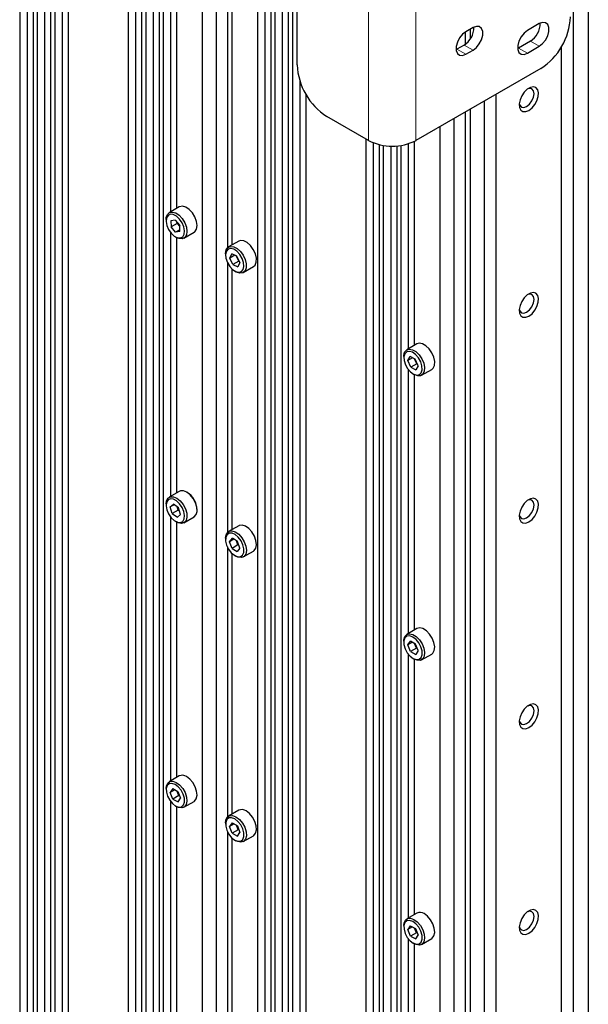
# Paper-space layout 'Blatt4' of a CAD drawing. Header units: millimetres. Extents: x 5 to 418, y 2 to 292.
# Tile 70 of 78: x 263 to 290, y 147 to 194. Entities that reach past the tile are written whole.
import ezdxf

# ---------------------------------------------------------------- set-up
doc = ezdxf.new("R2010")
doc.units = ezdxf.units.MM

psp = doc.layouts.new('Blatt4')

# ---------------------------------------------------------------- linework, layer by layer
at = {"color": 7, "linetype": 'Continuous', "lineweight": 25}
for p, q in [((262.775, 221.083), (262.775, 136.064)), ((263.129, 220.593), (263.129, 135.86)), ((263.412, 220.715), (263.412, 135.697)), ((263.609, 220.601), (263.609, 135.583)), ((263.963, 220.111), (263.963, 135.378)), ((264.246, 220.233), (264.246, 135.215)), ((264.444, 220.119), (264.444, 135.101)), ((264.798, 219.629), (264.798, 134.897)), ((265.081, 219.752), (265.081, 134.733)), ((267.937, 218.102), (267.937, 133.084)), ((268.574, 217.735), (268.574, 132.716)), ((268.292, 217.612), (268.292, 132.88)), ((268.772, 217.621), (268.772, 132.602)), ((269.409, 217.253), (269.409, 132.235)), ((269.126, 217.131), (269.126, 132.398)), ((269.606, 217.139), (269.606, 132.121)), ((272.131, 216.457), (272.131, 130.663)), ((271.459, 216.07), (271.459, 131.051)), ((274.089, 214.551), (274.089, 129.533)), ((289.844, 214.682), (289.844, 119.147)), ((274.443, 214.061), (274.443, 129.329)), ((274.726, 214.184), (274.726, 129.165)), ((274.923, 214.07), (274.923, 129.051)), ((289.136, 118.739), (289.136, 214.274)), ((275.277, 213.58), (275.277, 128.847)), ((275.56, 213.702), (275.56, 128.684)), ((275.757, 213.588), (275.757, 128.57)), ((275.984, 192.064), (275.984, 208.395)), ((269.96, 197.639), (269.96, 185.066)), ((270.243, 197.403), (270.243, 185.229)), ((272.661, 196.214), (272.661, 183.344)), ((272.873, 195.912), (272.873, 183.482)), ((284.356, 193.844), (284.017, 193.648)), ((284.222, 193.767), (284.222, 193.295)), ((287.51, 194.032), (286.944, 193.705)), ((283.975, 193.622), (283.975, 193.038)), ((283.593, 192.816), (283.552, 192.794)), ((283.932, 193.011), (283.593, 192.816)), ((284.017, 192.571), (284.356, 192.767)), ((286.52, 192.872), (286.48, 192.851)), ((287.086, 193.199), (286.52, 192.872)), ((286.944, 192.627), (287.51, 192.954)), ((288.571, 139.747), (288.571, 192.939)), ((287.581, 191.901), (281.641, 188.472)), ((276.112, 191.314), (276.112, 137.143)), ((276.394, 190.677), (276.394, 137.453)), ((285.459, 138.907), (285.459, 190.676)), ((284.222, 189.962), (284.222, 138.193)), ((284.894, 190.35), (284.894, 138.581)), ((279.378, 188.472), (277.398, 189.615)), ((283.444, 189.513), (283.444, 137.744)), ((283.975, 189.819), (283.975, 138.05)), ((282.772, 189.125), (282.772, 137.356)), ((279.251, 188.545), (279.251, 136.777)), ((279.605, 188.363), (279.605, 136.572)), ((279.888, 188.274), (279.888, 136.414)), ((280.085, 188.234), (280.085, 136.344)), ((280.44, 188.202), (280.44, 136.29)), ((280.722, 188.209), (280.722, 136.302)), ((280.92, 188.232), (280.92, 136.34)), ((281.274, 188.313), (281.274, 178.534)), ((281.557, 188.427), (281.557, 178.698)), ((270.373, 185.304), (269.893, 185.027)), ((269.748, 184.706), (269.748, 184.641)), ((270.172, 184.678), (269.967, 184.642)), ((269.967, 184.642), (269.981, 184.351)), ((270.264, 184.515), (269.981, 184.351)), ((270.199, 184.098), (269.981, 184.351)), ((270.172, 184.678), (270.391, 184.424)), ((270.264, 184.515), (270.261, 184.575)), ((270.302, 184.527), (270.264, 184.515)), ((270.394, 184.364), (270.264, 184.515)), ((270.405, 184.134), (270.391, 184.424)), ((269.96, 184.084), (269.96, 171.511)), ((270.186, 183.882), (270.242, 183.849)), ((270.401, 184.214), (270.199, 184.098)), ((270.405, 184.134), (270.199, 184.098)), ((270.593, 183.814), (271.073, 184.092)), ((270.243, 183.848), (270.243, 171.674)), ((273.202, 183.671), (272.721, 183.394)), ((272.576, 183.073), (272.576, 183.008)), ((272.771, 182.863), (272.869, 183.066)), ((273.012, 183.002), (272.771, 182.863)), ((273.112, 182.958), (272.869, 183.066)), ((273.2, 182.715), (273.079, 182.973)), ((273.258, 182.647), (273.112, 182.958)), ((272.661, 182.66), (272.661, 169.79)), ((272.917, 182.552), (272.771, 182.863)), ((273.2, 182.715), (272.917, 182.552)), ((272.917, 182.552), (273.16, 182.443)), ((273.258, 182.647), (273.16, 182.443)), ((273.216, 182.736), (273.2, 182.715)), ((273.233, 182.7), (273.2, 182.715)), ((273.421, 182.181), (273.902, 182.459)), ((272.873, 182.357), (272.873, 169.927)), ((273.014, 182.249), (273.071, 182.216)), ((281.687, 178.773), (281.206, 178.495)), ((281.061, 178.175), (281.061, 178.11)), ((281.255, 177.98), (281.364, 178.17)), ((281.482, 178.111), (281.255, 177.98)), ((281.391, 177.666), (281.255, 177.98)), ((281.609, 178.047), (281.364, 178.17)), ((281.674, 177.829), (281.391, 177.666)), ((281.674, 177.829), (281.571, 178.066)), ((281.744, 177.733), (281.609, 178.047)), ((281.693, 177.851), (281.674, 177.829)), ((281.711, 177.81), (281.674, 177.829)), ((281.274, 177.553), (281.274, 164.98)), ((281.391, 177.666), (281.635, 177.543)), ((281.5, 177.35), (281.556, 177.318)), ((281.557, 177.317), (281.557, 165.143)), ((281.744, 177.733), (281.635, 177.543)), ((281.906, 177.283), (282.387, 177.56)), ((270.373, 171.75), (269.893, 171.472)), ((269.748, 171.152), (269.748, 171.086)), ((269.943, 171.01), (270.092, 171.149)), ((270.132, 171.119), (269.943, 171.01)), ((270.037, 170.694), (269.943, 171.01)), ((270.32, 170.858), (270.037, 170.694)), ((270.335, 170.972), (270.092, 171.149)), ((270.32, 170.858), (270.272, 171.017)), ((270.36, 170.888), (270.32, 170.858)), ((270.382, 170.812), (270.32, 170.858)), ((270.429, 170.657), (270.335, 170.972)), ((269.96, 170.529), (269.96, 157.957)), ((270.037, 170.694), (270.28, 170.518)), ((270.186, 170.327), (270.242, 170.294)), ((270.243, 170.294), (270.243, 158.12)), ((270.429, 170.657), (270.28, 170.518)), ((270.593, 170.26), (271.073, 170.537)), ((273.202, 170.117), (272.721, 169.839)), ((272.576, 169.519), (272.576, 169.453)), ((272.77, 169.355), (272.902, 169.517)), ((272.973, 169.472), (272.77, 169.355)), ((272.882, 169.039), (272.77, 169.355)), ((273.147, 169.362), (272.902, 169.517)), ((273.165, 169.202), (273.097, 169.394)), ((273.259, 169.046), (273.147, 169.362)), ((272.661, 169.105), (272.661, 156.235)), ((273.165, 169.202), (272.882, 169.039)), ((272.882, 169.039), (273.127, 168.884)), ((273.259, 169.046), (273.127, 168.884)), ((273.194, 169.228), (273.165, 169.202)), ((273.215, 169.17), (273.165, 169.202)), ((273.421, 168.627), (273.902, 168.904)), ((272.873, 168.803), (272.873, 156.372)), ((273.014, 168.694), (273.071, 168.661)), ((281.687, 165.218), (281.206, 164.941)), ((281.061, 164.62), (281.061, 164.555)), ((281.255, 164.439), (281.374, 164.617)), ((281.471, 164.563), (281.255, 164.439)), ((281.381, 164.123), (281.255, 164.439)), ((281.619, 164.481), (281.374, 164.617)), ((281.664, 164.287), (281.381, 164.123)), ((281.664, 164.287), (281.577, 164.504)), ((281.745, 164.165), (281.619, 164.481)), ((281.745, 164.165), (281.626, 163.987)), ((281.687, 164.31), (281.664, 164.287)), ((281.705, 164.263), (281.664, 164.287)), ((281.274, 163.998), (281.274, 151.425)), ((281.381, 164.123), (281.626, 163.987)), ((281.5, 163.796), (281.556, 163.763)), ((281.557, 163.763), (281.557, 151.589)), ((281.906, 163.728), (282.387, 164.006)), ((270.373, 158.195), (269.893, 157.917)), ((269.748, 157.597), (269.748, 157.532)), ((270.057, 157.594), (269.941, 157.411)), ((270.057, 157.594), (270.302, 157.461)), ((270.16, 157.538), (269.941, 157.411)), ((270.07, 157.096), (269.941, 157.411)), ((270.353, 157.26), (270.07, 157.096)), ((270.353, 157.26), (270.262, 157.483)), ((270.302, 157.461), (270.431, 157.146)), ((270.315, 156.964), (270.431, 157.146)), ((270.353, 157.26), (270.375, 157.283)), ((270.393, 157.238), (270.353, 157.26)), ((269.96, 156.975), (269.96, 144.402)), ((270.07, 157.096), (270.315, 156.964)), ((270.186, 156.772), (270.242, 156.74)), ((270.243, 156.739), (270.243, 144.565)), ((270.593, 156.705), (271.073, 156.983)), ((273.202, 156.562), (272.721, 156.285)), ((272.576, 155.964), (272.576, 155.899)), ((272.892, 155.961), (272.769, 155.787)), ((272.982, 155.91), (272.769, 155.787)), ((272.892, 155.471), (272.769, 155.787)), ((272.892, 155.961), (273.137, 155.82)), ((273.175, 155.635), (273.093, 155.845)), ((273.137, 155.82), (273.259, 155.504)), ((272.661, 155.551), (272.661, 142.681)), ((272.873, 155.248), (272.873, 142.818)), ((273.175, 155.635), (272.892, 155.471)), ((272.892, 155.471), (273.137, 155.33)), ((273.137, 155.33), (273.259, 155.504)), ((273.175, 155.635), (273.199, 155.659)), ((273.219, 155.61), (273.175, 155.635)), ((273.421, 155.072), (273.902, 155.35)), ((273.014, 155.14), (273.071, 155.107)), ((281.687, 151.664), (281.206, 151.386)), ((281.061, 151.066), (281.061, 151)), ((281.371, 151.062), (281.255, 150.88)), ((281.371, 151.062), (281.616, 150.93)), ((281.474, 151.006), (281.255, 150.88)), ((281.384, 150.565), (281.255, 150.88)), ((281.667, 150.728), (281.384, 150.565)), ((281.384, 150.565), (281.629, 150.432)), ((281.667, 150.728), (281.575, 150.951)), ((281.616, 150.93), (281.745, 150.615)), ((281.629, 150.432), (281.745, 150.615)), ((281.667, 150.728), (281.688, 150.752)), ((281.707, 150.707), (281.667, 150.728)), ((281.274, 150.444), (281.274, 137.871)), ((281.5, 150.241), (281.556, 150.208)), ((281.557, 150.208), (281.557, 138.034)), ((281.906, 150.174), (282.387, 150.451))]:
    psp.add_line(p, q, dxfattribs=at)
at = {"color": 7, "linetype": 'Continuous', "lineweight": 18}
for p, q in [((279.378, 208.069), (279.378, 188.472)), ((281.641, 208.069), (281.641, 188.472)), ((284.017, 192.571), (283.593, 192.816)), ((284.356, 192.767), (283.932, 193.011)), ((286.944, 192.627), (286.52, 192.872)), ((287.51, 192.954), (287.086, 193.199))]:
    psp.add_line(p, q, dxfattribs=at)
at = {"color": 7, "linetype": 'Continuous', "lineweight": 25, "flags": 128}
for points in [[(284.356, 192.767), (284.516, 192.891), (284.656, 193.066), (284.761, 193.269), (284.816, 193.477), (284.816, 193.664), (284.761, 193.808), (284.656, 193.891), (284.516, 193.904), (284.356, 193.844)], [(286.944, 193.705), (286.785, 193.581), (286.644, 193.406), (286.54, 193.203), (286.485, 192.995), (286.485, 192.808), (286.54, 192.664), (286.644, 192.58), (286.785, 192.568), (286.944, 192.627)], [(287.51, 192.954), (287.67, 193.079), (287.81, 193.253), (287.914, 193.457), (287.97, 193.665), (287.97, 193.852), (287.914, 193.996), (287.81, 194.079), (287.67, 194.092), (287.51, 194.032)], [(284.017, 193.648), (283.857, 193.524), (283.717, 193.349), (283.613, 193.146), (283.557, 192.938), (283.557, 192.751), (283.613, 192.607), (283.717, 192.524), (283.857, 192.511), (284.017, 192.571)], [(287.015, 189.9), (287.164, 190.015), (287.297, 190.175), (287.4, 190.363), (287.461, 190.558), (287.473, 190.739), (287.436, 190.887), (287.353, 190.986), (287.234, 191.024), (287.091, 190.998), (286.939, 190.911), (286.796, 190.771), (286.677, 190.595), (286.594, 190.401), (286.557, 190.21), (286.57, 190.043), (286.63, 189.918), (286.733, 189.849), (286.866, 189.843), (287.015, 189.9)], [(286.909, 190.084), (287.044, 190.193), (287.159, 190.348), (287.236, 190.524), (287.263, 190.696), (287.236, 190.837), (287.159, 190.925), (287.044, 190.947), (286.959, 190.925)], [(286.559, 190.233), (286.582, 190.147), (286.659, 190.059), (286.774, 190.037), (286.909, 190.084)], [(271.073, 184.092), (271.114, 184.121), (271.192, 184.242), (271.218, 184.412), (271.192, 184.613), (271.114, 184.824), (270.994, 185.02), (270.845, 185.182), (270.683, 185.291), (270.525, 185.336), (270.388, 185.312), (270.373, 185.304)], [(269.748, 184.706), (269.754, 184.796), (269.807, 184.944), (269.907, 185.034), (270.044, 185.059), (270.202, 185.014), (270.364, 184.904), (270.513, 184.743), (270.633, 184.546), (270.711, 184.336), (270.738, 184.135), (270.711, 183.965), (270.633, 183.844), (270.513, 183.786), (270.513, 183.786)], [(270.426, 183.825), (270.537, 183.882), (270.606, 183.999), (270.624, 184.163), (270.589, 184.354), (270.506, 184.549), (270.384, 184.725), (270.238, 184.86), (270.086, 184.938), (269.946, 184.95), (269.835, 184.894), (269.766, 184.777), (269.748, 184.613), (269.783, 184.421), (269.866, 184.226), (269.988, 184.05), (270.134, 183.915), (270.286, 183.837), (270.426, 183.825)], [(270.513, 183.786), (270.364, 183.796), (270.242, 183.849)], [(272.576, 183.073), (272.576, 183.087), (272.607, 183.254), (272.688, 183.371), (272.81, 183.424), (272.961, 183.408), (273.124, 183.325), (273.281, 183.184), (273.415, 183), (273.512, 182.793), (273.561, 182.585), (273.557, 182.399), (273.501, 182.256), (273.397, 182.169), (273.259, 182.15), (273.1, 182.2), (273.071, 182.216)], [(273.902, 182.459), (273.981, 182.533), (274.038, 182.677), (274.042, 182.863), (273.993, 183.071), (273.896, 183.278), (273.761, 183.462), (273.605, 183.603), (273.442, 183.686), (273.291, 183.702), (273.202, 183.671)], [(272.662, 182.657), (272.773, 182.472), (272.912, 182.322), (273.064, 182.223), (273.21, 182.189), (273.333, 182.223), (273.417, 182.321), (273.452, 182.472), (273.435, 182.656), (273.367, 182.853), (273.256, 183.038), (273.117, 183.188), (272.965, 183.287), (272.819, 183.321), (272.696, 183.287), (272.612, 183.189), (272.577, 183.038), (272.594, 182.854), (272.662, 182.657)], [(287.015, 180.102), (287.164, 180.217), (287.297, 180.377), (287.4, 180.564), (287.461, 180.759), (287.473, 180.941), (287.436, 181.089), (287.353, 181.187), (287.234, 181.225), (287.091, 181.2), (286.939, 181.112), (286.796, 180.973), (286.677, 180.797), (286.594, 180.603), (286.557, 180.412), (286.57, 180.245), (286.63, 180.12), (286.733, 180.051), (286.866, 180.044), (287.015, 180.102)], [(286.909, 180.285), (287.044, 180.395), (287.159, 180.549), (287.236, 180.726), (287.263, 180.898), (287.236, 181.038), (287.159, 181.127), (287.044, 181.149), (286.959, 181.126)], [(286.559, 180.434), (286.582, 180.349), (286.659, 180.261), (286.774, 180.238), (286.909, 180.285)], [(282.387, 177.56), (282.454, 177.618), (282.518, 177.753), (282.53, 177.934), (282.489, 178.14), (282.399, 178.349), (282.269, 178.538), (282.115, 178.687), (281.952, 178.779), (281.798, 178.805), (281.687, 178.773)], [(281.061, 178.175), (281.063, 178.217), (281.101, 178.377), (281.189, 178.485), (281.317, 178.528), (281.471, 178.501), (281.634, 178.409), (281.788, 178.26), (281.918, 178.071), (282.008, 177.862), (282.049, 177.656), (282.037, 177.476), (281.973, 177.34), (281.863, 177.264), (281.721, 177.255), (281.56, 177.315), (281.556, 177.318)], [(281.135, 177.787), (281.24, 177.599), (281.376, 177.442), (281.527, 177.335), (281.675, 177.291), (281.802, 177.315), (281.892, 177.405), (281.935, 177.549), (281.926, 177.73), (281.865, 177.926), (281.76, 178.114), (281.623, 178.271), (281.472, 178.378), (281.324, 178.422), (281.197, 178.398), (281.107, 178.308), (281.064, 178.164), (281.074, 177.983), (281.135, 177.787)], [(271.073, 170.537), (271.081, 170.542), (271.173, 170.645), (271.216, 170.801), (271.205, 170.995), (271.143, 171.205), (271.035, 171.408), (270.893, 171.583), (270.733, 171.71), (270.571, 171.775), (270.427, 171.772), (270.373, 171.75)], [(269.748, 171.152), (269.765, 171.292), (269.833, 171.424), (269.946, 171.495), (270.091, 171.498), (270.252, 171.432), (270.412, 171.305), (270.554, 171.131), (270.662, 170.927), (270.725, 170.718), (270.735, 170.524), (270.692, 170.367), (270.6, 170.264), (270.47, 170.227), (270.315, 170.259), (270.242, 170.294)], [(269.781, 170.872), (269.863, 170.677), (269.984, 170.5), (270.13, 170.364), (270.282, 170.284), (270.422, 170.27), (270.534, 170.325), (270.604, 170.44), (270.624, 170.603), (270.591, 170.794), (270.509, 170.99), (270.388, 171.166), (270.242, 171.303), (270.09, 171.382), (269.95, 171.396), (269.838, 171.342), (269.768, 171.226), (269.748, 171.063), (269.781, 170.872)], [(287.015, 170.303), (287.164, 170.418), (287.297, 170.578), (287.4, 170.766), (287.461, 170.961), (287.473, 171.142), (287.436, 171.29), (287.353, 171.389), (287.234, 171.427), (287.091, 171.401), (286.939, 171.314), (286.796, 171.174), (286.677, 170.998), (286.594, 170.804), (286.557, 170.613), (286.57, 170.446), (286.63, 170.322), (286.733, 170.252), (286.866, 170.246), (287.015, 170.303)], [(286.909, 170.487), (287.044, 170.596), (287.159, 170.751), (287.236, 170.927), (287.263, 171.099), (287.236, 171.24), (287.159, 171.328), (287.044, 171.35), (286.959, 171.328)], [(286.559, 170.636), (286.582, 170.55), (286.659, 170.462), (286.774, 170.44), (286.909, 170.487)], [(272.576, 169.519), (272.584, 169.619), (272.64, 169.763), (272.743, 169.85), (272.881, 169.87), (273.039, 169.822), (273.202, 169.709), (273.349, 169.545), (273.467, 169.347), (273.542, 169.136), (273.566, 168.937), (273.536, 168.769), (273.456, 168.651), (273.334, 168.597), (273.183, 168.611), (273.071, 168.661)], [(273.902, 168.904), (273.937, 168.929), (274.017, 169.046), (274.047, 169.214), (274.023, 169.414), (273.948, 169.624), (273.83, 169.822), (273.682, 169.987), (273.52, 170.099), (273.362, 170.148), (273.224, 170.128), (273.202, 170.117)], [(272.625, 169.193), (272.717, 169), (272.846, 168.831), (272.994, 168.706), (273.145, 168.642), (273.28, 168.644), (273.383, 168.714), (273.442, 168.842), (273.449, 169.014), (273.404, 169.208), (273.311, 169.401), (273.183, 169.57), (273.035, 169.694), (272.884, 169.759), (272.748, 169.756), (272.645, 169.687), (272.587, 169.558), (272.58, 169.387), (272.625, 169.193)], [(282.387, 164.006), (282.441, 164.048), (282.512, 164.177), (282.532, 164.352), (282.498, 164.556), (282.414, 164.765), (282.289, 164.958), (282.137, 165.114), (281.974, 165.215), (281.818, 165.251), (281.687, 165.218)], [(281.061, 164.62), (281.065, 164.687), (281.111, 164.841), (281.205, 164.94), (281.338, 164.974), (281.494, 164.938), (281.656, 164.836), (281.808, 164.681), (281.933, 164.488), (282.017, 164.278), (282.051, 164.074), (282.031, 163.899), (281.96, 163.771), (281.845, 163.704), (281.699, 163.705), (281.556, 163.763)], [(281.124, 164.258), (281.224, 164.068), (281.357, 163.906), (281.507, 163.791), (281.657, 163.739), (281.787, 163.754), (281.883, 163.835), (281.933, 163.972), (281.93, 164.15), (281.876, 164.345), (281.776, 164.536), (281.643, 164.698), (281.492, 164.812), (281.343, 164.865), (281.212, 164.85), (281.116, 164.769), (281.067, 164.631), (281.069, 164.454), (281.124, 164.258)], [(287.015, 160.505), (287.164, 160.62), (287.297, 160.78), (287.4, 160.967), (287.461, 161.162), (287.473, 161.344), (287.436, 161.492), (287.353, 161.59), (287.234, 161.629), (287.091, 161.603), (286.939, 161.515), (286.796, 161.376), (286.677, 161.2), (286.594, 161.006), (286.557, 160.815), (286.57, 160.648), (286.63, 160.523), (286.733, 160.454), (286.866, 160.447), (287.015, 160.505)], [(286.909, 160.688), (287.044, 160.798), (287.159, 160.952), (287.236, 161.129), (287.263, 161.301), (287.236, 161.441), (287.159, 161.53), (287.044, 161.552), (286.959, 161.529)], [(286.559, 160.837), (286.582, 160.752), (286.659, 160.664), (286.774, 160.641), (286.909, 160.688)], [(271.073, 156.983), (271.098, 156.999), (271.182, 157.11), (271.218, 157.274), (271.199, 157.471), (271.129, 157.681), (271.015, 157.882), (270.87, 158.05), (270.708, 158.169)], [(269.748, 157.597), (269.759, 157.714), (269.82, 157.853), (269.927, 157.934), (270.068, 157.947), (270.228, 157.891)], [(270.173, 157.792), (270.024, 157.843), (269.894, 157.825), (269.8, 157.741), (269.752, 157.602), (269.757, 157.423), (269.813, 157.227), (269.915, 157.038), (270.049, 156.877), (270.199, 156.765), (270.348, 156.715), (270.478, 156.732), (270.572, 156.816), (270.62, 156.955), (270.615, 157.134), (270.559, 157.33), (270.457, 157.519), (270.323, 157.68), (270.173, 157.792)], [(270.228, 157.891), (270.389, 157.773), (270.535, 157.604), (270.649, 157.404), (270.718, 157.194), (270.737, 156.996), (270.702, 156.833), (270.617, 156.721), (270.491, 156.673), (270.339, 156.695), (270.242, 156.74)], [(272.576, 155.964), (272.591, 156.096), (272.657, 156.23), (272.767, 156.305), (272.91, 156.312), (273.071, 156.25)], [(273.014, 156.152), (272.864, 156.208), (272.733, 156.196), (272.635, 156.118), (272.583, 155.983), (272.583, 155.807), (272.635, 155.612), (272.733, 155.421), (272.864, 155.257), (273.014, 155.139), (273.164, 155.083), (273.296, 155.095), (273.394, 155.173), (273.446, 155.309), (273.446, 155.484), (273.394, 155.68), (273.296, 155.871), (273.164, 156.035), (273.014, 156.152)], [(273.071, 156.25), (273.232, 156.126), (273.375, 155.954), (273.485, 155.752), (273.551, 155.542), (273.564, 155.346), (273.524, 155.187), (273.435, 155.081), (273.307, 155.04), (273.152, 155.068), (273.071, 155.107)], [(273.902, 155.35), (273.916, 155.359), (274.005, 155.465), (274.045, 155.624), (274.032, 155.819), (273.966, 156.029), (273.856, 156.232), (273.713, 156.404), (273.552, 156.528)], [(282.387, 150.451), (282.411, 150.467), (282.496, 150.579), (282.531, 150.742), (282.513, 150.94), (282.443, 151.15), (282.329, 151.35), (282.184, 151.519), (282.022, 151.638)], [(287.015, 150.706), (287.164, 150.821), (287.297, 150.981), (287.4, 151.169), (287.461, 151.364), (287.473, 151.545), (287.436, 151.693), (287.353, 151.792), (287.234, 151.83), (287.091, 151.804), (286.939, 151.717), (286.796, 151.577), (286.677, 151.401), (286.594, 151.207), (286.557, 151.016), (286.57, 150.849), (286.63, 150.725), (286.733, 150.655), (286.866, 150.649), (287.015, 150.706)], [(286.909, 150.89), (287.044, 150.999), (287.159, 151.154), (287.236, 151.331), (287.263, 151.502), (287.236, 151.643), (287.159, 151.731), (287.044, 151.753), (286.959, 151.731)], [(281.061, 151.066), (281.073, 151.182), (281.134, 151.322), (281.241, 151.402), (281.381, 151.416), (281.541, 151.36)], [(281.486, 151.261), (281.337, 151.311), (281.208, 151.294), (281.114, 151.21), (281.066, 151.07), (281.07, 150.892), (281.127, 150.696), (281.228, 150.507), (281.362, 150.346), (281.513, 150.234), (281.662, 150.183), (281.792, 150.201), (281.886, 150.285), (281.934, 150.424), (281.929, 150.603), (281.873, 150.798), (281.771, 150.988), (281.637, 151.149), (281.486, 151.261)], [(281.541, 151.36), (281.703, 151.241), (281.848, 151.073), (281.962, 150.873), (282.032, 150.662), (282.051, 150.465), (282.015, 150.301), (281.93, 150.19), (281.805, 150.142), (281.653, 150.164), (281.556, 150.208)], [(286.559, 151.039), (286.582, 150.953), (286.659, 150.865), (286.774, 150.843), (286.909, 150.89)]]:
    psp.add_lwpolyline(points, dxfattribs=at)
at = {"color": 7, "linetype": 'Continuous', "lineweight": 25}
for centre, radius, start, end in [((285.925, 194.49), 3.074, 302.6055, 357.3945), ((283.41, 193.849), 0.987, 301.9371, 0.9544), ((286.564, 194.037), 0.987, 301.9371, 0.9544), ((279.055, 192.204), 3.074, 182.6055, 237.3945), ((280.51, 190.655), 2.459, 242.6097, 297.3903), ((270.243, 170.866), 0.975, 0.4728, 59.5218), ((270.519, 157.902), 0.327, 54.6038, 116.4373), ((273.349, 156.259), 0.337, 52.8572, 115.8323), ((281.833, 151.371), 0.327, 54.6038, 116.4373)]:
    psp.add_arc(centre, radius, start, end, dxfattribs=at)

doc.saveas('drawing.dxf')
